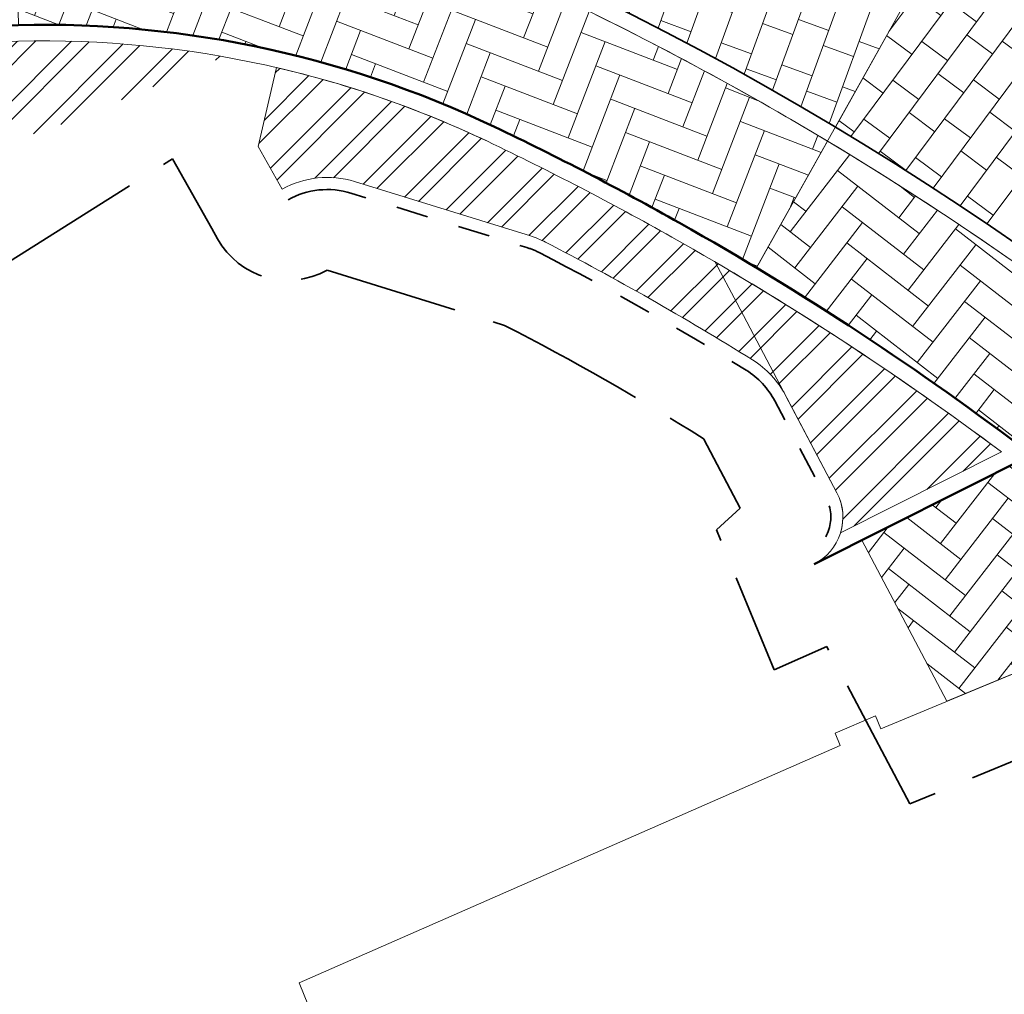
# Model space of a CAD drawing. Header units: metres. Extents: x 196674 to 197628, y 355499 to 356232.
# Tile 172 of 209: x 196731 to 196743, y 356101 to 356113. Entities that reach past the tile are written whole.
import ezdxf

# ---------------------------------------------------------------- set-up
doc = ezdxf.new("R2010")
doc.units = ezdxf.units.M
doc.linetypes.add('VH-TROTTOIRBAND-SO', pattern=[15, 5, -2, 2, -2, 2, -2])
doc.linetypes.add('ZZ-SYSTEEMGRENS-SO', pattern=[5, 4, -1])
for name, color, linetype, lineweight, true_color in [('N-WE-GR-BEPLANTING_BEPLANTINGSPLAN_KRAGTEN-V', 7, 'Continuous', 5, 0xa3c04c), ('N-WE-GR-HAAG_HAAGSOORT-V', 7, 'Continuous', 18, 0x67a552), ('N-WE-VH-GESLOTENVERHARDING_ASFALT_RIJBAAN-V', 7, 'Continuous', 5, 0xd6d6d6), ('N-WE-VH-GOOT-TEGEL_200x200-G', 7, 'Continuous', 35, 0x00a5a5), ('N-WE-VH-KANTOPSLUITING_GELEIDEBAND_50 200-G', 1, 'Continuous', 35, 0xff0000), ('N-WE-VH-KANTOPSLUITING_OPSLUITBAND_200X250-G', 7, 'Continuous', 50, 0x0029a5), ('N-WE-VH-KANTOPSLUITING_TROTTOIRBAND_130X150-G', 7, 'VH-TROTTOIRBAND-SO', 35, 0xa5007c), ('N-WE-VH-KANTOPSLUITING_TROTTOIRBAND_180X200-G', 6, 'Continuous', 35, 0xff00ff), ('N-WE-VH-OPENVERHARDING_STRAATBAKSTEEN_ROOD_ELLEBOOG_LINGE-A', 7, 'Continuous', 5, 0xdaaea0), ('N-WE-VH-OPENVERHARDING_TEGEL_200x300_FIETSPAD_ROOD-A', 7, 'Continuous', 5, 0xe04d68), ('N-WE-VW-MARKERING_DWARS_OVERSTEEK_VOETGANGERS-G', 7, 'Continuous', 0, 0xffffff), ('X-XX-AL-GRENS_SYSTEEMGRENS-G', 7, 'ZZ-SYSTEEMGRENS-SO', 35, 0xd60036)]:
    doc.layers.add(name, color=color, linetype=linetype, lineweight=lineweight, true_color=true_color)
for name, color, linetype, lineweight in [('N-WE-IE-TERREINAFSCHEIDING_KUNSTMATIG_HEKWERK_LAAG_PUBLIEKSAFRASTERING-G', 210, 'IE-TERREINAFSCHEIDING-KUNSTMATIG-PUBLIEKSAFRASTERING', 35), ('N-WE-VH-KANTOPSLUITING_ACHTERKANTBAND-G', 50, 'Continuous', 18), ('N-WE-VH-MATERIAALGRENS-G', 7, 'Continuous', 13)]:
    doc.layers.add(name, color=color, linetype=linetype, lineweight=lineweight)
doc.layers.add('N-WE-VH-HULPLIJN-G', color=40, linetype='Continuous', lineweight=5, plot=False)
doc.linetypes.add('IE-TERREINAFSCHEIDING-KUNSTMATIG-PUBLIEKSAFRASTERING', pattern='A,1.5875,-0.635,[133,hekwerk_publieksafrastering.shx,S=0.635,R=0,X=-0.635,Y=0],-0.635,6.35', length=9.2075)
pattern_1 = [(45, (0, 0), (-0.3367596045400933, 0.3367596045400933), []), (45, (0.2245065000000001, 0), (-0.3367596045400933, 0.3367596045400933), [])]

msp = doc.modelspace()

# ---------------------------------------------------------------- hatches: boundary and pattern name
at = {"layer": 'N-WE-GR-BEPLANTING_BEPLANTINGSPLAN_KRAGTEN-V'}
h = msp.add_hatch(color=256, dxfattribs=at)
h.dxf.hatch_style = 1
edge = h.paths.add_edge_path()
edge.add_arc((196723.3965497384, 356078.6762574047), 41.80580576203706, 77.73340540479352, 78.82429525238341)
edge.add_line((196731.4992831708, 356119.689317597), (196731.097049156, 356117.3014964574))
edge.add_arc((196731.2338909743, 356099.7020284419), 17.60000000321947, 64.51306870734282, 90.44548509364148, ccw=False)
edge.add_arc((196720.4762606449, 356077.1349420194), 42.60000000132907, 21.672323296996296, 64.5130687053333, ccw=False)
edge.add_line((196760.0649121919, 356092.8670324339), (196760.1083912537, 356092.7576205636))
edge.add_line((196760.1083912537, 356092.7576205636), (196762.7583700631, 356093.8106924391))
edge.add_line((196762.7583700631, 356093.8106924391), (196762.758367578, 356093.8106986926))
edge.add_arc((196749.1969409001, 356087.8834904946), 14.80013819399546, 23.60839542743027, 29.32391716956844)
edge.add_line((196762.1006620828, 356095.1318054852), (196759.8416625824, 356099.1533578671))
edge.add_arc((196723.3977156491, 356078.6819453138), 41.80000000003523, 29.32393503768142, 77.73331060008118)
at = {"layer": 'N-WE-GR-HAAG_HAAGSOORT-V'}
h = msp.add_hatch(dxfattribs=at)
h.set_pattern_fill('ANSI32', color=256, scale=0.05)
h.set_pattern_definition(pattern_1)
edge = h.paths.add_edge_path()
edge.add_line((196711.89, 356099.587), (196712.37, 356099.941))
edge.add_line((196712.37, 356099.941), (196719.065, 356102.474))
edge.add_line((196719.065, 356102.474), (196718.403, 356104.584))
edge.add_line((196718.403, 356104.584), (196725.845, 356107.608))
edge.add_line((196725.845, 356107.608), (196725.181, 356109.349))
edge.add_line((196725.181, 356109.349), (196731.603, 356111.516))
edge.add_line((196731.603, 356111.516), (196733.4733774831, 356112.304595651))
edge.add_arc((196731.2338909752, 356099.7020284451), 12.799999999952, 79.9236764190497, 92.24070888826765)
edge.add_arc((196731.2338909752, 356099.7020284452), 12.79999999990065, 92.24070888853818, 110.2589846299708)
edge.add_line((196726.801709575, 356111.7101826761), (196726.7393820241, 356111.879047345))
edge.add_arc((196731.233890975, 356099.7020284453), 12.97999999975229, 110.2589846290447, 139.133363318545)
edge.add_arc((196696.7938970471, 356129.499802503), 32.56141544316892, 296.160404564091, 319.1333633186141, ccw=False)
edge.add_arc((196696.7938970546, 356129.4998024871), 32.56141542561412, 291.40633391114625, 296.1604045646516, ccw=False)
edge.add_line((196708.6781529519, 356099.1846208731), (196708.8583567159, 356099.1946054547))
edge.add_line((196708.8583567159, 356099.1946054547), (196709.9897234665, 356098.8868739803))
edge.add_line((196709.9897234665, 356098.8868739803), (196710.8138123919, 356098.280671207))
edge.add_line((196710.8138123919, 356098.280671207), (196711.8892506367, 356097.3076394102))
edge.add_line((196711.8892506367, 356097.3076394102), (196712.0338836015, 356096.6955946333))
edge.add_line((196712.0338836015, 356096.6955946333), (196713.5704951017, 356098.3292735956))
edge.add_line((196713.5704951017, 356098.3292735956), (196713.202727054, 356098.3680391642))
edge.add_line((196713.202727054, 356098.3680391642), (196711.89, 356099.587))
h = msp.add_hatch(dxfattribs=at)
h.set_pattern_fill('ANSI32', color=256, scale=0.05)
h.set_pattern_definition(pattern_1)
edge = h.paths.add_edge_path()
edge.add_line((196734.1266620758, 356112.1708646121), (196733.8996954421, 356111.1925605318))
edge.add_line((196733.8996954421, 356111.1925605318), (196734.1968825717, 356110.6637762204))
edge.add_arc((196734.754476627, 356109.6579984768), 1.149999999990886, 72.81408469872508, 119.00358838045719, ccw=False)
edge.add_line((196735.094270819, 356110.7566521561), (196737.2744396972, 356110.0823644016))
edge.add_arc((196736.9346455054, 356108.9837107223), 1.149999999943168, 62.67158253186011, 72.81408470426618, ccw=False)
edge.add_arc((196720.4762606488, 356077.1349420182), 37.00000000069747, 58.09700193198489, 62.671582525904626, ccw=False)
edge.add_arc((196739.4223675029, 356107.5695856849), 1.150000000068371, 27.801507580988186, 58.09700193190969, ccw=False)
edge.add_line((196740.4396215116, 356108.1059570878), (196741.0766209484, 356106.8978572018))
edge.add_arc((196740.5016512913, 356106.5946907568), 0.6499999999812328, -17.17041415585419, 27.80150757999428, ccw=False)
edge.add_line((196741.1226813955, 356106.4028011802), (196743.1178072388, 356107.4037439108))
edge.add_arc((196720.4762606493, 356077.1349420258), 37.79999999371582, 53.20292539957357, 60.60722805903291)
edge.add_arc((196720.4762606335, 356077.1349419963), 37.80000002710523, 60.60722806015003, 64.51306870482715)
edge.add_arc((196731.2338909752, 356099.7020284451), 12.80000000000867, 64.51306870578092, 76.93844407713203)
at = {"layer": 'N-WE-VH-GESLOTENVERHARDING_ASFALT_RIJBAAN-V'}
h = msp.add_hatch(color=256, dxfattribs=at)
h.dxf.hatch_style = 1
edge = h.paths.add_edge_path()
edge.add_line((196734.2151566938, 356123.7102418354), (196733.3384328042, 356119.6944085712))
edge.add_arc((196723.397715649, 356078.6819453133), 42.200000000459, 43.718836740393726, 76.37524588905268, ccw=False)
edge.add_arc((196723.3977156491, 356078.6819453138), 42.20000000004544, 29.323935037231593, 43.718836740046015, ccw=False)
edge.add_line((196760.1904084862, 356099.3492565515), (196762.4494079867, 356095.3277041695))
edge.add_arc((196749.197063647, 356087.8835541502), 15.20000000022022, 21.672297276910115, 29.32393503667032, ccw=False)
edge.add_line((196763.3225944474, 356093.4968757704), (196768.8057407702, 356095.6758143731))
edge.add_line((196768.8057407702, 356095.6758143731), (196766.0444789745, 356102.6243362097))
edge.add_arc((196723.4820244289, 356085.7105115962), 45.80000000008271, 21.67229762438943, 40.68763914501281)
edge.add_arc((196723.4820244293, 356085.7105115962), 45.79999999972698, 40.68763914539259, 53.14324338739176)
edge.add_arc((196723.4820244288, 356085.7105115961), 45.80000000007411, 53.14324338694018, 74.4186229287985)
edge.add_line((196735.7842135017, 356129.8273580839), (196734.8748011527, 356126.2674522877))
edge.add_arc((196722.4872714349, 356082.7980480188), 45.20000000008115, 39.043735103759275, 74.09397250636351, ccw=False)
edge.add_arc((196757.0488800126, 356110.8291952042), 0.6999999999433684, -138.15525459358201, 39.04373521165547, ccw=False)
edge.add_arc((196723.8983718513, 356081.1426021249), 43.80000000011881, 41.84474550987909, 76.37636514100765)
at = {"layer": 'N-WE-VH-OPENVERHARDING_STRAATBAKSTEEN_ROOD_ELLEBOOG_LINGE-A', "true_color": 0xb05e45}
h = msp.add_hatch(dxfattribs=at)
h.set_pattern_fill('AVH-ROO_BSS_LINGEFRMT_ELLEBOOG', color=25, scale=4, angle=68.93974736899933, pattern_type=2)
h.set_pattern_definition([(68.93974736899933, (0, 0), (-0.183633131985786, 0.4136168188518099), [1.28, -0.64]), (338.9397473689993, (-0.8958749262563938, 0.3449755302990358), (-0.183633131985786, 0.4136168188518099), [1.28, -0.64])])
edge = h.paths.add_edge_path()
edge.add_arc((196731.2338909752, 356099.7020284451), 14.7999999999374, 64.51306870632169, 91.11405089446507)
edge.add_arc((196731.2338909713, 356099.7020284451), 14.79999999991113, 91.11405087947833, 91.3584543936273)
edge.add_line((196730.883023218, 356114.4978688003), (196730.9256963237, 356112.6983747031))
edge.add_arc((196731.2338909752, 356099.7020284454), 12.99999999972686, 64.51306870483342, 91.35845440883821, ccw=False)
edge.add_arc((196720.4762606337, 356077.1349419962), 38.00000002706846, 60.60722806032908, 64.5130687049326, ccw=False)
edge.add_arc((196720.4762604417, 356077.1349416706), 38.00000040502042, 58.943309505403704, 60.60722804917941, ccw=False)
edge.add_line((196740.079926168, 356109.6879188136), (196740.9600089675, 356111.2590691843))
edge.add_arc((196720.4762606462, 356077.1349420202), 39.80000000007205, 59.02479770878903, 64.51306870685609)
h = msp.add_hatch(dxfattribs=at)
h.set_pattern_fill('AVH-ROO_BSS_LINGEFRMT_ELLEBOOG', color=25, scale=4, angle=52.29087780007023, pattern_type=2)
h.set_pattern_definition([(52.29087780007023, (0, 0), (-0.05743140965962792, 0.4488893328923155), [1.28, -0.64]), (322.2908778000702, (-0.759481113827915, 0.5871868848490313), (-0.0574314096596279, 0.4488893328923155), [1.28, -0.64])])
edge = h.paths.add_edge_path()
edge.add_line((196740.9600089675, 356111.2590691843), (196740.0773124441, 356109.6832527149))
edge.add_arc((196720.5223350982, 356077.1630726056), 37.94679503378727, 52.747847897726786, 58.98073946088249, ccw=False)
edge.add_line((196743.4924365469, 356107.3679346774), (196741.3859820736, 356106.3111390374))
edge.add_line((196741.3859820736, 356106.3111390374), (196742.4403693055, 356104.3114432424))
edge.add_line((196742.4403693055, 356104.3114432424), (196744.508, 356105.168))
edge.add_line((196744.508, 356105.168), (196745.126, 356105.342))
edge.add_line((196745.126, 356105.342), (196745.796, 356105.332))
edge.add_line((196745.796, 356105.332), (196746.434, 356105.127))
edge.add_line((196746.434, 356105.127), (196746.964, 356104.764))
edge.add_line((196746.964, 356104.764), (196747.371, 356104.267))
edge.add_line((196747.371, 356104.267), (196748.4767236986, 356105.419461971))
edge.add_arc((196720.4762606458, 356077.1349420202), 39.80000000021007, 45.28915569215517, 59.02479770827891)
at = {"layer": 'N-WE-VH-OPENVERHARDING_TEGEL_200x300_FIETSPAD_ROOD-A'}
h = msp.add_hatch(dxfattribs=at)
h.set_pattern_fill('AVH-TEGEL_200X300_HALFST', color=256, scale=2, angle=69.98107660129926, pattern_type=2)
h.set_pattern_definition([(69.98107660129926, (0, 0), (-0.3758318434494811, 0.1369321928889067), []), (159.9810766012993, (0, 0), (-0.20539828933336, -0.5637477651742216), [0.4, -0.4]), (159.9810766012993, (0.1369321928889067, 0.3758318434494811), (-0.20539828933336, -0.5637477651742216), [-0.4, 0.4])])
edge = h.paths.add_edge_path()
edge.add_arc((196731.233890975, 356099.7020284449), 17.40000000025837, 64.51306870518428, 91.35845440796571)
edge.add_line((196730.8213842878, 356117.0971380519), (196730.8782817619, 356114.6978125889))
edge.add_arc((196731.2338909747, 356099.7020284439), 15.00000000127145, 64.51306870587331, 91.35845440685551, ccw=False)
edge.add_arc((196720.476260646, 356077.1349420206), 39.99999999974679, 59.03339903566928, 64.5130687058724, ccw=False)
edge.add_line((196741.057793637, 356111.433637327), (196742.231177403, 356113.5283974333))
edge.add_arc((196720.4762606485, 356077.1349420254), 42.39999999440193, 59.13028306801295, 64.51306870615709)
h = msp.add_hatch(dxfattribs=at)
h.set_pattern_fill('AVH-TEGEL_200X300_HALFST', color=256, scale=2, angle=53.33694503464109, pattern_type=2)
h.set_pattern_definition([(53.33694503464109, (0, 0), (-0.3208643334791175, 0.2388432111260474), []), (143.3369450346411, (0, 0), (-0.3582648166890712, -0.4812965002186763), [0.4, -0.4]), (143.3369450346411, (0.2388432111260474, 0.3208643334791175), (-0.3582648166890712, -0.4812965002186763), [-0.4, 0.4])])
edge = h.paths.add_edge_path()
edge.add_line((196742.231177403, 356113.5283974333), (196741.057793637, 356111.433637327))
edge.add_arc((196720.476260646, 356077.1349420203), 40.00000000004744, 45.29363876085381, 59.03339903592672, ccw=False)
edge.add_line((196748.6152052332, 356105.5637970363), (196750.2774068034, 356107.2953745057))
edge.add_arc((196720.4762606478, 356077.1349420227), 42.39999999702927, 45.34330890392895, 59.13028306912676)

# ---------------------------------------------------------------- linework, layer by layer
at = {"layer": 'N-WE-IE-TERREINAFSCHEIDING_KUNSTMATIG_HEKWERK_LAAG_PUBLIEKSAFRASTERING-G', "ltscale": 0.2, "flags": 128}
msp.add_lwpolyline([(196760.3132514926, 356093.0542435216, 0.1886395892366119), (196738.9363542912, 356115.860062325, 0.11074077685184), (196731.2994999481, 356117.6019082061)], format="xyb", dxfattribs=at)
at = {"layer": 'N-WE-VH-GOOT-TEGEL_200x200-G', "ltscale": 0.1, "flags": 128}
msp.add_lwpolyline([(196733.911029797, 356126.5306187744, -0.1598011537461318), (196757.5925457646, 356111.2701345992, -0.9758505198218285), (196756.527411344, 356110.3622150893, 0.1576642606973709), (196733.2412667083, 356123.9345443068, 0.00660525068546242), (196732.1075479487, 356124.1664260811, 0.002848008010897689), (196731.6168984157, 356124.2571512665, 0.01828703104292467), (196728.4456764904, 356124.7059126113), (196726.4706292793, 356124.9120755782, 0.02562795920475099), (196726.6586898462, 356127.8051505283, -0.02920537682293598), (196731.8746367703, 356127.0124955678, -0.002819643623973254), (196732.3727037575, 356126.9038098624, -0.008755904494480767)], format="xyb", close=True, dxfattribs=at)
at = {"layer": 'N-WE-VH-GOOT-TEGEL_200x200-G', "ltscale": 0.2, "flags": 128}
msp.add_lwpolyline([(196725.7170592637, 356117.234662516, -0.2688880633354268), (196725.2587803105, 356119.3932215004, 0.00453733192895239), (196725.4140313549, 356119.8828110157, -0.3361303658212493), (196726.5902590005, 356120.7301274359, -0.0001599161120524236), (196726.5910263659, 356120.7301085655, -0.0003903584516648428), (196726.6147523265, 356120.7294989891, -0.01949587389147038), (196727.7971137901, 356120.6519976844, -0.02145946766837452), (196731.3785676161, 356120.1204057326, -0.005957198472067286), (196732.3636253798, 356119.9184881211, -0.1495155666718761), (196753.8973423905, 356107.8472117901, -0.06289233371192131), (196760.1904084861, 356099.3492565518), (196762.4494079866, 356095.3277041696, -0.03339897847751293), (196763.3225944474, 356093.4968757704), (196806.1984602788, 355985.602904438), (196822.2843167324, 355945.1240266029), (196826.309662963, 355934.9945380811), (196834.2309629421, 355915.0611677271), (196841.5430613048, 355896.6608085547), (196880.9310656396, 355797.5437848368, -0.02492249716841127)], format="xyb", dxfattribs=at)
at = {"layer": 'N-WE-VH-HULPLIJN-G', "flags": 128}
for points in [[(196734.2151566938, 356123.7102418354), (196733.3384328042, 356119.6944085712, -0.1434627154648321), (196753.8973423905, 356107.8472117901, -0.06289233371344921), (196760.1904084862, 356099.3492565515), (196762.4494079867, 356095.3277041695, -0.03339897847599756), (196763.3225944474, 356093.4968757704), (196768.8057407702, 356095.6758143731), (196766.0444789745, 356102.6243362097, 0.08316099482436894), (196758.2110194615, 356115.5691268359, 0.05440139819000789), (196750.953620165, 356122.3568132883, 0.09309894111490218), (196735.7842135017, 356129.8273580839), (196734.8748011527, 356126.2674522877, -0.1541391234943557), (196757.5925457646, 356111.2701345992, -0.9758505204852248), (196756.527411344, 356110.3622150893), (196756.527411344, 356110.3622150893, 0.1518232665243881)], [(196733.8099345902, 356126.1436048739, 0.007426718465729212), (196732.5174910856, 356126.4607860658, -0.01420282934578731), (196732.3641041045, 356124.5242961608, -0.005559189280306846), (196733.326589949, 356124.3253382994, -0.1576642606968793), (196756.8253934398, 356110.6290608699, 0.9758505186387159), (196757.28187962, 356111.0181692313, 0.1598011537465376)], [(196732.2786404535, 356119.5276204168, 0.004759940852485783), (196731.4992831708, 356119.689317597), (196731.097049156, 356117.3014964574, -0.1136369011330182), (196738.8072627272, 356115.5892572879, -0.1891361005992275), (196760.0649121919, 356092.8670324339), (196760.1083912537, 356092.7576205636), (196762.7583700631, 356093.8106924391), (196762.758367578, 356093.8106986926, 0.02494383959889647), (196762.1006620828, 356095.1318054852), (196759.8416625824, 356099.1533578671, 0.2144242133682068)], [(196738.7212016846, 356115.4087205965, 0.1176737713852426), (196730.8213842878, 356117.0971380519), (196730.8782817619, 356114.6978125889, -0.1176737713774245), (196737.688469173, 356113.2422802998, -0.02391412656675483), (196741.057793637, 356111.433637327), (196742.231177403, 356113.5283974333, 0.02349115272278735)], [(196737.60240813, 356113.0617436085, 0.1165927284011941), (196730.9461400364, 356114.499230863, 0.001066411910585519), (196730.883023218, 356114.4978688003), (196730.9256963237, 356112.6983747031, -0.1176737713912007), (196736.8278587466, 356111.4369133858, -0.01704409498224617), (196739.126426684, 356110.2434198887, -0.007260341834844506), (196740.079926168, 356109.6879188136), (196740.9600089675, 356111.2590691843, 0.02395167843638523)], [(196742.231177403, 356113.5283974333), (196741.057793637, 356111.433637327, -0.0600229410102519), (196748.6152052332, 356105.5637970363), (196750.2774068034, 356107.2953745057, 0.0602296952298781)], [(196734.1266620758, 356112.1708646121), (196733.8996954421, 356111.1925605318), (196734.1968825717, 356110.6637762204, -0.2043135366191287), (196735.094270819, 356110.7566521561), (196737.2744396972, 356110.0823644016, -0.0442839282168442), (196737.4625992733, 356110.0053588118, -0.01996302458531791), (196740.030122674, 356108.5458713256, -0.1329644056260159), (196740.4396215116, 356108.1059570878), (196741.0766209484, 356106.8978572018, -0.1987850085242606), (196741.1226813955, 356106.4028011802), (196743.1178072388, 356107.4037439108, 0.03231861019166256), (196739.0282679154, 356110.069164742, 0.01704409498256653), (196736.7417977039, 356111.2563766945, 0.05426911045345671)], [(196740.9600089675, 356111.2590691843), (196740.0773124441, 356109.6832527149, -0.02720282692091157), (196743.4924365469, 356107.3679346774), (196741.3859820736, 356106.3111390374), (196742.4403693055, 356104.3114432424), (196744.508, 356105.168), (196745.126, 356105.342), (196745.796, 356105.332), (196746.434, 356105.127), (196746.964, 356104.764), (196747.371, 356104.267), (196748.4767236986, 356105.419461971, 0.06000490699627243)], [(196739.5678312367, 356109.7593490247), (196739.8355381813, 356109.2516300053), (196741.0766209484, 356106.8978572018, -0.1987850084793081), (196741.1226813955, 356106.4028011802), (196743.1178072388, 356107.4037439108, 0.02819980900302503)]]:
    msp.add_lwpolyline(points, format="xyb", close=True, dxfattribs=at)
for points in [[(196740.0773124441, 356109.6832527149), (196742.2743537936, 356113.6054772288)], [(196734.931, 356099.525), (196734.4090816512, 356100.819399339), (196741.1193268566, 356103.7641753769), (196741.0561390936, 356103.9167034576), (196741.5551280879, 356104.1298969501), (196741.6206062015, 356103.9718402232), (196744.508, 356105.168), (196745.126, 356105.342), (196745.796, 356105.332), (196746.434, 356105.127), (196746.964, 356104.764), (196747.371, 356104.267), (196747.631, 356103.65), (196747.699, 356102.983), (196747.579, 356102.352), (196747.801, 356102.303), (196748.205, 356102.064), (196748.4098120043, 356101.8019371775), (196750.8363142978, 356096.1698815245)], [(196742.4403693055, 356104.3114432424), (196744.508, 356105.168), (196745.126, 356105.342), (196745.796, 356105.332), (196746.434, 356105.127), (196746.964, 356104.764), (196747.371, 356104.267), (196747.631, 356103.65), (196747.699, 356102.983), (196747.579, 356102.352)]]:
    msp.add_lwpolyline(points, dxfattribs=at)
at = {"layer": 'N-WE-VH-KANTOPSLUITING_ACHTERKANTBAND-G', "flags": 128}
for points in [[(196733.8099345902, 356126.1436048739, -0.1598011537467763), (196757.2818796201, 356111.0181692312, -0.975850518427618), (196756.8253934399, 356110.6290608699, 0.1576642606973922), (196733.326589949, 356124.3253382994, 0.1576642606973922)], [(196760.3221330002, 356092.8425592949), (196760.1083913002, 356092.7576204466), (196760.0649121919, 356092.8670324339, 0.1891361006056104), (196738.8072627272, 356115.5892572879, 0.1630232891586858), (196727.7101323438, 356116.9456685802, -0.5753939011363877), (196725.6389562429, 356119.2688580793, 0.004537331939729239), (196725.7964016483, 356119.7653675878, -0.3363083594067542), (196726.581064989, 356120.3302326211)], [(196726.581064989, 356120.3302326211, -0.01988638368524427), (196727.7554132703, 356120.2541772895, -0.02145946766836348), (196731.3029197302, 356119.7276241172, -0.005956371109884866), (196732.2786404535, 356119.5276204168, -0.2144242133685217), (196759.8416625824, 356099.153357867), (196762.100662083, 356095.1318054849, -0.03339897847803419), (196762.9508699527, 356093.3491567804)], [(196801.6951311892, 355980.5256850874), (196757.4628411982, 356091.8329983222, 0.1891361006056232), (196737.6024081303, 356113.0617436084, 0.1165927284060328), (196730.9461400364, 356114.499230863)], [(196741.1226813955, 356106.4028011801), (196743.1178072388, 356107.4037439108, 0.03231861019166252), (196739.0282679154, 356110.069164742, 0.01704409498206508), (196736.741797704, 356111.2563766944, 0.1215784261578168), (196730.7334393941, 356112.4922414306, 0.07878194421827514), (196726.801709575, 356111.7101826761)], [(196734.1968825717, 356110.6637762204, -0.2043135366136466), (196735.094270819, 356110.7566521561), (196737.2744396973, 356110.0823644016, -0.04428392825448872), (196737.4625992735, 356110.0053588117, -0.01996302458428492), (196740.030122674, 356108.5458713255, -0.1329644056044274), (196740.4396215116, 356108.1059570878), (196741.0766209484, 356106.8978572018, -0.4201500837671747), (196740.7931272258, 356106.0137072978, -0.4201500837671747)]]:
    msp.add_lwpolyline(points, format="xyb", dxfattribs=at)
at = {"layer": 'N-WE-VH-KANTOPSLUITING_GELEIDEBAND_50 200-G', "ltscale": 0.2, "flags": 128}
for points in [[(196732.3211329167, 356119.7230542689, -0.214424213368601), (196760.0160355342, 356099.2513072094), (196762.2750350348, 356095.2297548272, -0.03339897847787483), (196763.1367322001, 356093.4230162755), (196775.7786497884, 356061.6259228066)], [(196800.752661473, 355983.4389092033), (196757.6487034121, 356091.9068579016, 0.1891361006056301), (196737.688469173, 356113.2422802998, 0.1165927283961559), (196730.9422515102, 356114.6991930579)]]:
    msp.add_lwpolyline(points, format="xyb", dxfattribs=at)
at = {"layer": 'N-WE-VH-KANTOPSLUITING_OPSLUITBAND_200X250-G', "ltscale": 0.1, "flags": 128}
for points in [[(196760.3959928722, 356092.6566969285), (196759.996388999, 356092.4978987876), (196759.879049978, 356092.7931728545, 0.1891361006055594), (196738.7212016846, 356115.4087205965, 0.1630232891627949), (196727.7501750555, 356116.7497181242, -0.5753939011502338), (196725.4488682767, 356119.3310397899, 0.004537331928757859), (196725.6052165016, 356119.8240893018, -0.3361303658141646), (196726.5854062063, 356120.5301863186)], [(196740.7931272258, 356106.0137072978), (196743.4953407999, 356107.3693917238, 0.03444528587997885), (196739.126426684, 356110.2434198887, 0.01704409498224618), (196736.8278587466, 356111.4369133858, 0.1215784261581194), (196730.7256198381, 356112.6920885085, 0.07878194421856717), (196726.7324567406, 356111.897810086)]]:
    msp.add_lwpolyline(points, format="xyb", dxfattribs=at)
at = {"layer": 'N-WE-VH-KANTOPSLUITING_TROTTOIRBAND_130X150-G', "ltscale": 0.2, "flags": 128}
msp.add_lwpolyline([(196734.2696122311, 356110.5325878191, -0.2043135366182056), (196735.0499498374, 356110.6133495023), (196737.2301187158, 356109.9390617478, -0.04428392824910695), (196737.3937357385, 356109.8721003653, -0.01996302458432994), (196739.9508502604, 356108.4185297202, -0.1329644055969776), (196740.3069362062, 356108.0359956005), (196740.9439356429, 356106.8278957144, -0.4201500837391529), (196740.7258635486, 356106.1477804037)], format="xyb", dxfattribs=at)
at = {"layer": 'N-WE-VH-KANTOPSLUITING_TROTTOIRBAND_180X200-G', "ltscale": 0.2, "flags": 128}
msp.add_lwpolyline([(196733.8604821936, 356126.3371118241, -0.1598011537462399), (196757.4372126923, 356111.1441519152, -0.9758505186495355), (196756.6764023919, 356110.4956379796, 0.1576642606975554), (196733.2839283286, 356124.1299413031, 0.1576642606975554)], format="xyb", dxfattribs=at)
at = {"layer": 'N-WE-VH-MATERIAALGRENS-G', "flags": 128}
msp.add_lwpolyline([(196742.4403693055, 356104.3114432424), (196741.3858555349, 356106.3113790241)], dxfattribs=at)
at = {"layer": 'N-WE-VW-MARKERING_DWARS_OVERSTEEK_VOETGANGERS-G', "flags": 128}
msp.add_lwpolyline([(196734.1968825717, 356110.6637762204), (196733.8996954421, 356111.1925605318)], dxfattribs=at)
at = {"layer": 'X-XX-AL-GRENS_SYSTEEMGRENS-G', "ltscale": 0.5, "flags": 128}
msp.add_lwpolyline([(197173.0845801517, 355664.4267221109), (197172.678291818, 355658.1040395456), (197176.2062336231, 355657.9276386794), (197179.6585214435, 355660.8258546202), (197196.8460500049, 355641.1849859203), (197196.618113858, 355640.9851655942), (197203.3658004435, 355633.2880423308), (197204.598351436, 355636.2035375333), (197206.181120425, 355637.5931654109), (197210.3450714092, 355632.9793581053), (197211.1344663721, 355633.8542043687), (197215.577003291, 355630.1111014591), (197222.812057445, 355638.6980935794), (197225.7729980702, 355636.1981525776), (197252.4997837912, 355613.6295939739), (197256.3974516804, 355618.2471244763), (197230.4350738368, 355640.1698336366), (197234.5465854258, 355645.0395252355), (197230.9951246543, 355648.102425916), (197227.7363916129, 355651.014992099), (197227.7150354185, 355650.9915016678), (197227.3858924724, 355651.2966605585), (197230.5297411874, 355654.3837220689), (197222.7747070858, 355662.5864016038), (197213.3031688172, 355673.0409596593), (197208.7438719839, 355679.5515306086), (197204.6678372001, 355688.2834966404), (197202.9207222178, 355693.3147658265), (197202.5296188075, 355695.8358091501), (197209.2561496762, 355696.7388380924), (197208.765603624, 355699.4053961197), (197208.8375775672, 355699.4157603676), (197208.4960738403, 355702.0476424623), (197209.7550059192, 355702.1614664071), (197209.6289773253, 355703.3557373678), (197209.431316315, 355705.9322142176), (197209.3853665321, 355708.5054020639), (197209.4909423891, 355711.0763696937), (197209.825975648, 355714.406320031), (197209.1003553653, 355714.700446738), (197209.2732684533, 355715.2254737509), (197208.7827839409, 355715.4092287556), (197209.8333840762, 355718.2914021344), (197204.6571410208, 355720.1605124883), (197206.9259623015, 355726.3911903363), (197207.3755778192, 355727.6258113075), (197205.6951706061, 355728.2354618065), (197201.970541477, 355729.6509828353, -0.03199396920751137), (197199.2658455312, 355725.4928494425), (197194.4988616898, 355729.2364659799), (197191.8020115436, 355731.3330088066), (197190.6829954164, 355730.2418318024), (197188.9323846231, 355731.7580333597, 0.01582069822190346), (197191.308975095, 355733.798286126), (197190.5246250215, 355734.700084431), (197189.8547559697, 355735.4391273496), (197188.5065648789, 355737.3969406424), (197188.3768484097, 355737.5504837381), (197186.2264232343, 355740.6599554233), (197185.4143065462, 355740.8273772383), (197177.0047230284, 355735.000759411), (197161.0308464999, 355735.7499021), (197143.9921317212, 355736.546230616), (197117.3114725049, 355737.8750504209), (197104.5701917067, 355738.4152468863), (197089.3270001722, 355739.2400485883), (197089.4979420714, 355743.4763910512), (197087.6423294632, 355744.6045541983), (197087.2320594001, 355744.8539874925), (197086.4302028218, 355745.4612094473), (197085.6301577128, 355746.0670596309), (197084.2515270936, 355747.3631431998), (197083.0033431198, 355748.790046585), (197081.9521148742, 355750.2640411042), (197081.052108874, 355751.8364435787), (197080.680597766, 355752.6629727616), (197080.3089695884, 355753.4897623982), (197079.7287775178, 355755.2084983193), (197079.3027229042, 355757.0287405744), (197079.0552433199, 355758.8767777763), (197078.9881413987, 355760.748092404), (197079.0484954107, 355761.6954089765), (197079.4901165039, 355761.5482019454), (197081.8987959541, 355767.3947458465), (197083.4122910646, 355769.9863346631), (197084.9290730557, 355772.1438856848), (197085.2777218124, 355772.6391357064), (197085.9504292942, 355773.4546849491), (197087.2615113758, 355775.0451778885), (197089.4568843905, 355777.2328139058), (197092.7058230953, 355779.8115121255), (197090.7255592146, 355782.8612331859), (197090.5279328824, 355783.1655891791), (197094.0593130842, 355784.7965387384), (197089.240221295, 355793.944965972), (197079.8514273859, 355789.6587774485), (197073.1066642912, 355808.1301448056), (197062.6964714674, 355839.0387078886), (197050.201550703, 355834.8591941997), (197054.256388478, 355823.4068109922), (197060.9054150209, 355805.9824325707), (197064.0917084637, 355798.9340248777), (197065.6061934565, 355785.3714584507), (197066.4118943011, 355778.1591798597), (197064.2976158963, 355775.7696807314), (197061.8930028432, 355773.065075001), (197059.8798242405, 355770.937906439), (197059.567781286, 355770.7063368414), (197054.395078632, 355766.8676324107), (197050.1449273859, 355764.4954855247), (197046.646028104, 355763.2036366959), (197046.6485450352, 355763.1967402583), (197042.8018864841, 355761.7681380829), (197042.6247659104, 355761.7025895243), (197032.2172606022, 355760.2665015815), (197022.1724443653, 355758.1057256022), (197022.1490316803, 355758.1349914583), (197018.4791559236, 355757.3507739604), (197017.1834583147, 355757.8590001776), (197013.9320116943, 355762.4906063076), (197012.2359937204, 355764.9334332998), (197011.548662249, 355765.9454268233), (197009.5874376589, 355768.7952768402), (197008.1879451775, 355770.6627745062), (197008.1739746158, 355770.651876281), (197004.3621297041, 355775.7021426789), (197000.7500667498, 355780.6711859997), (196997.3281167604, 355785.4310589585), (196992.0624097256, 355792.5561596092), (196987.5636689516, 355799.6503659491), (196980.2918957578, 355812.3582609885), (196971.7451011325, 355828.1610038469), (196956.4456734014, 355821.2458726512), (196960.0166344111, 355812.4100996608), (196962.4976294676, 355807.0886023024, -0.6085831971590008), (196961.4131292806, 355806.2394416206), (196970.6320923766, 355792.5786144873), (196976.225457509, 355784.303374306), (196982.879968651, 355776.9163582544), (196982.5041383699, 355776.476222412), (196987.7472751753, 355765.3430715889), (196990.3620391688, 355759.9089379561), (196989.6128942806, 355758.3801676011), (196986.801356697, 355757.089894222), (196981.5916446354, 355758.3619052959), (196976.4931413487, 355759.6093032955), (196973.9250311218, 355760.2238822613), (196971.9270970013, 355760.7020113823), (196970.093883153, 355761.1263081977), (196965.2690985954, 355762.243003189), (196955.7026120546, 355764.457163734), (196954.8259486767, 355764.7114400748), (196955.7288446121, 355765.5914382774), (196946.4199106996, 355767.8862061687), (196945.5109518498, 355767.0898728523), (196943.3561815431, 355767.6616250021), (196942.0243707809, 355768.0150110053), (196940.699224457, 355768.3753913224), (196937.911680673, 355769.161377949), (196937.9158913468, 355769.1720679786), (196934.1448626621, 355770.5833311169), (196931.0328001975, 355771.949971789), (196928.1497259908, 355773.3159879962), (196926.2238803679, 355774.3657393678), (196926.7008714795, 355775.2077771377), (196923.9720996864, 355776.8118532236), (196922.1171638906, 355777.9575551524), (196917.5440237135, 355780.8012867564), (196917.0166342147, 355779.9474843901), (196915.4224701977, 355780.9309636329), (196913.0167641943, 355782.4772167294), (196912.757872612, 355782.6539056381), (196911.190523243, 355783.7714957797), (196908.5042566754, 355786.2619442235), (196907.2206986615, 355787.4460719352), (196905.8442773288, 355789.1071714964), (196903.2522146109, 355793.7425243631), (196899.3236920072, 355801.1348770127), (196896.7844047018, 355806.8801932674), (196892.3931631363, 355816.7971943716), (196889.396342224, 355823.7408055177), (196885.4294056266, 355833.1531130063), (196886.3148759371, 355833.6745129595), (196885.0357126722, 355834.4994199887), (196884.9096875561, 355834.6903417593), (196883.5318420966, 355838.2464489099), (196881.8574062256, 355842.456115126), (196879.7964254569, 355847.3435551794), (196879.5508475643, 355847.9274201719), (196877.9207976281, 355851.9810838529), (196875.2708346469, 355858.5729917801), (196872.6243587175, 355865.1536886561), (196870.4789281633, 355870.5362599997), (196868.3870366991, 355875.7889875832), (196865.3800609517, 355883.3409266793), (196863.5295936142, 355887.9873007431), (196863.4110328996, 355888.2849971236), (196862.7400305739, 355889.9711056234), (196863.0622626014, 355890.0962442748), (196861.3970005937, 355894.1395962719), (196861.4037374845, 355894.142038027), (196859.229652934, 355899.4431236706), (196859.0298403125, 355899.3580359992), (196858.8952095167, 355899.696553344), (196858.3959365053, 355900.9492390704), (196849.546747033, 355923.1807260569), (196850.1922005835, 355924.6939033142), (196860.258528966, 355928.6657372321), (196869.5490503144, 355931.0234685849), (196873.3453938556, 355931.8019435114), (196886.2438454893, 355935.4284136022), (196898.3098795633, 355938.5764862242), (196898.3110943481, 355938.5724965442), (196903.1917021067, 355939.7712405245), (196904.7097162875, 355939.0568809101), (196905.0282216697, 355938.2924679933), (196909.0130922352, 355939.952830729), (196908.2642147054, 355942.2627148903), (196902.9799573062, 355958.738663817), (196902.4497829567, 355960.2008490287), (196901.8115777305, 355961.6192158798), (196900.9680556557, 355963.3204536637), (196898.0063144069, 355968.7541705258), (196894.5625896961, 355975.3226559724), (196892.3896866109, 355979.4813913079), (196888.5416758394, 355987.5664713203), (196887.4815956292, 355987.0834539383), (196885.6442474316, 355986.3271839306), (196885.5076204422, 355986.6344104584), (196873.7642690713, 355982.4273955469), (196860.8311621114, 355977.7025315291), (196860.6501748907, 355978.1868262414), (196859.8859481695, 355980.2917607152), (196853.3128873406, 355977.7107309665), (196853.73029577, 355976.6477246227), (196849.4907683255, 355974.9886047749), (196849.0872389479, 355976.0301083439), (196843.9608105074, 355973.9918913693), (196837.8119168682, 355989.4043746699), (196834.5901124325, 355988.2958011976), (196829.2277835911, 355986.0429299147), (196828.1156368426, 355985.4996470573), (196826.3328622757, 355984.7522034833), (196824.2538081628, 355989.7933135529), (196823.3493071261, 355989.4238303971), (196821.5217528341, 355993.9636112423), (196822.4415567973, 355994.327010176), (196811.4142395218, 356022.6098143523), (196811.1941616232, 356022.5241126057), (196809.0787073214, 356027.7608173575), (196808.1570951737, 356027.399245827), (196802.10045471, 356042.8370581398), (196803.0324375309, 356043.2047289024), (196801.2251267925, 356047.7859519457), (196800.9629805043, 356047.6825342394), (196799.5580754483, 356051.2186581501), (196798.9326303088, 356050.9700967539), (196795.7620501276, 356058.7913388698), (196785.962956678, 356083.7526770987), (196782.5256602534, 356092.3853087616), (196783.4607012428, 356092.7526788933), (196781.019036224, 356098.8045971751), (196780.1137519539, 356098.4428009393), (196778.7301102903, 356101.9178165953), (196774.5320198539, 356112.348299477), (196772.2902714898, 356117.515377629), (196776.44078803, 356119.079716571), (196791.849465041, 356131.7811384), (196790.0748953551, 356134.2200693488), (196802.0204483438, 356142.8516660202), (196802.0676224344, 356142.8083428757), (196807.6543048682, 356146.8198669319), (196821.3261595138, 356152.9520820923), (196824.118863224, 356147.8038902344), (196826.9348279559, 356140.6494155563), (196826.9667213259, 356140.5675271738), (196829.5085456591, 356133.5350799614), (196829.5777539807, 356133.3434260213), (196832.2898444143, 356127.7055041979), (196833.7548698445, 356124.6604513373), (196834.9901440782, 356122.0931766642), (196835.0225480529, 356122.0325953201), (196835.1990731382, 356121.7003128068), (196837.0506620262, 356117.8328811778), (196837.4462851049, 356117.0125892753), (196839.1926216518, 356113.3926815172), (196841.4323661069, 356114.511984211), (196841.8392721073, 356113.6336860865), (196848.0955434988, 356116.517072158), (196847.6769788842, 356117.425259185), (196852.5147321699, 356119.6548795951), (196850.4481800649, 356123.3458274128), (196845.5717484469, 356132.2801574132), (196843.8176550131, 356136.7414412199), (196842.4688873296, 356140.1178663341), (196840.0819394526, 356146.0228419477), (196839.9684512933, 356146.3257976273), (196837.6473192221, 356152.5214195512), (196836.4018865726, 356158.1741344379), (196834.8989662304, 356157.8391461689), (196833.0580044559, 356165.8451506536), (196834.6039987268, 356166.1812686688), (196833.231549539, 356172.4004655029), (196818.5547710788, 356168.2850407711), (196819.0904617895, 356165.4031631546), (196818.6774567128, 356164.7734485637), (196805.8544307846, 356160.1790812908), (196763.847697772, 356130.3813046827), (196763.5509762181, 356130.4127969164), (196762.5818188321, 356130.5249803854), (196761.7183121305, 356129.7086118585, 0.04730650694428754), (196752.2297252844, 356136.4176360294), (196747.6793319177, 356140.070134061), (196742.0814451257, 356144.4630395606), (196738.7537234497, 356147.2546337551), (196734.7560397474, 356150.8499354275), (196729.666907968, 356145.2019173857), (196729.4110213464, 356144.9179294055), (196728.5373751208, 356145.25504501), (196726.9098917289, 356145.8830452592), (196726.6614752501, 356145.2392657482), (196726.5077088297, 356145.3668838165), (196724.5966113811, 356147.0002316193), (196723.2386024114, 356148.3499242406), (196720.9989937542, 356150.8008754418), (196719.8259691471, 356152.0571855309), (196717.8551161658, 356153.8806850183), (196716.3066054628, 356155.1783671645), (196713.4920412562, 356157.0380855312), (196712.711518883, 356157.526736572), (196710.5865978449, 356158.6597682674), (196709.0460740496, 356159.8798850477, -0.1436820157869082), (196707.9944026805, 356162.614189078), (196707.7956403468, 356165.0395700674), (196705.255843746, 356165.9921554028), (196703.9080476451, 356165.8817021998), (196704.296213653, 356161.5859622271), (196704.322643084, 356161.4572245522), (196699.9945406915, 356161.1598107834), (196700.4765585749, 356140.6409319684, -0.8375811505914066), (196697.1042396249, 356117.7401990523), (196690.2804314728, 356092.1839640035, 0.01148923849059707), (196682.1238954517, 356058.6533288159), (196678.2447453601, 356040.9444071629), (196676.8078900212, 356034.3849397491), (196676.7367004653, 356034.0373672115), (196673.76097036, 356020.1679628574), (196685.4972137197, 356017.0123139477), (196688.4141098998, 356023.4875724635), (196684.7023326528, 356025.1594317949), (196684.8709302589, 356032.3200466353), (196686.954459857, 356036.67925281), (196701.2270857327, 356066.3816892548), (196697.4228360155, 356068.2135735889), (196701.9253072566, 356087.990611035), (196702.113404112, 356090.4525884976), (196703.1938799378, 356090.1812386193), (196704.7481254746, 356094.7148607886), (196705.3277865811, 356095.9075069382), (196706.1690198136, 356096.9042763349), (196707.142583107, 356097.5850231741), (196708.3354430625, 356098.0646037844), (196709.2981925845, 356097.8962027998), (196710.1314496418, 356097.4912135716), (196711.0135994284, 356096.7398888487), (196711.613187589, 356094.6944549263), (196715.3306055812, 356098.6467015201), (196723.1713741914, 356104.959617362), (196732.8379125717, 356111.0407349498), (196733.3237033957, 356110.1763676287), (196733.395023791, 356110.047721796, 0.4142124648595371), (196734.754474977, 356109.6579975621), (196736.9542150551, 356108.9736747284, -0.02164444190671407), (196739.4192796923, 356107.5715157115, 0.0006306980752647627), (196739.4214182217, 356107.5701773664, -0.2262979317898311), (196739.4250952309, 356107.5644124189), (196739.8764398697, 356106.708415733), (196739.5816296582, 356106.4366577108), (196740.3007240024, 356104.7008456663), (196740.9509263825, 356104.9922062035), (196741.9809548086, 356103.0387080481), (196744.8395286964, 356104.2229286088, -0.3990416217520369), (196746.5871881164, 356103.5518771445), (196746.6513408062, 356103.3996378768), (196746.689370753, 356103.0266088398), (196746.4151777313, 356101.5848105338), (196747.429397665, 356101.3609511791), (196747.5333455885, 356101.2994572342), (196747.5384435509, 356101.2929342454), (196766.0705486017, 356056.7132555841), (196765.1623874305, 356056.3282861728), (196767.2394890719, 356051.1270879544), (196768.1793575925, 356051.5344794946), (196771.4711978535, 356043.8233024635), (196774.40164759, 356036.7635904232), (196774.0151730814, 356036.5839879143), (196774.7283105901, 356034.7171646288), (196775.4376722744, 356034.2825268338), (196775.853972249, 356033.3023071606), (196775.6600364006, 356032.5504327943), (196776.765634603, 356029.8908119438), (196776.718840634, 356029.8583752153), (196777.0974306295, 356028.7594125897), (196777.9658206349, 356027.7189745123), (196778.0591666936, 356026.3169710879), (196778.4461698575, 356025.4565066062), (196778.8262353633, 356024.4427094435), (196778.82622122, 356024.4427022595), (196778.8266270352, 356024.4416646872), (196779.3783198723, 356022.97006407), (196779.3990069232, 356022.9782259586), (196780.7255773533, 356019.5865020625), (196780.754093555, 356019.5982524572), (196782.2401021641, 356015.8367131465), (196783.4327975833, 356012.7766123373), (196782.5021506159, 356012.4159202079), (196784.7325956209, 356006.6609931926), (196786.038590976, 356007.1671596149), (196787.6956637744, 356002.99373992), (196787.5357676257, 356002.9336515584), (196788.527525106, 356000.4577747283), (196788.2725773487, 356000.3582829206), (196788.9724314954, 355999.1126709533), (196789.3908675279, 355998.5302971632), (196789.7536275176, 355998.0254125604), (196789.9147147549, 355996.5999778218), (196790.4410486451, 355995.4737364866), (196790.4469192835, 355995.47546678), (196790.6242366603, 355994.9662783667), (196790.9335315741, 355995.0883984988), (196793.8902314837, 355987.5860400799), (196793.7542048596, 355987.5476454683), (196795.505857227, 355983.2445885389), (196795.6242983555, 355983.312781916), (196796.991807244, 355979.8198586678), (196797.0047048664, 355979.7233568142), (196796.9933585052, 355979.6824914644), (196796.9669683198, 355979.6505170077), (196796.822975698, 355979.5766059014), (196795.3985459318, 355979.0322727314), (196797.1469514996, 355974.4569848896), (196797.1501836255, 355974.4582530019), (196795.4187218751, 355970.4877992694), (196796.2201695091, 355969.6560949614), (196797.0849824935, 355967.4537241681), (196798.9466017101, 355968.1847329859), (196800.5529653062, 355968.8170288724), (196800.6150046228, 355968.7023501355), (196800.8616512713, 355968.7744826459), (196801.6407865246, 355967.8232749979), (196801.6785991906, 355967.7771113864), (196801.6961792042, 355966.4146603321), (196801.7040832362, 355965.8020978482, 0.2098831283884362), (196802.0368526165, 355965.0700742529, 0.1229137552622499), (196802.0944480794, 355964.5891732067), (196802.9107575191, 355962.4451987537), (196803.0986146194, 355962.5296289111, 0.04929694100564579), (196803.2118388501, 355962.3687718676), (196804.3748923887, 355961.0206686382), (196804.4152792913, 355960.973855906), (196804.4401436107, 355960.2826278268), (196804.4459236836, 355960.1212617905), (196803.9148513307, 355960.1157297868), (196805.8237591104, 355955.3454282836), (196806.4277367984, 355955.633371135), (196806.6532355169, 355955.5186944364), (196807.0270248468, 355954.5686016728), (196806.896691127, 355954.2200849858), (196806.3685258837, 355953.9064868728), (196808.2467157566, 355949.1968786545), (196809.0713129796, 355949.5131897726), (196810.7611227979, 355945.21653999), (196812.8164223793, 355939.9905657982), (196815.7958787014, 355932.7153467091), (196817.2786866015, 355929.1286764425), (196819.2233460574, 355924.3463577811), (196820.974699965, 355919.8030463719), (196821.7022264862, 355917.7120897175), (196822.8275510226, 355914.9902061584), (196826.5518493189, 355905.5439142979), (196827.5083210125, 355903.1053161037), (196827.5308293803, 355903.1196992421), (196828.5703350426, 355900.3870734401, 0.1057314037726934), (196828.7975064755, 355900.0358952, 0.1359501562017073), (196828.9295866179, 355899.5185573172), (196829.4561675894, 355898.5993144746), (196829.938950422, 355897.0408730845, 0.1142322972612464), (196830.1661458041, 355896.6512290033, 0.1021066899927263), (196830.23636084, 355896.2531616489), (196830.8234352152, 355894.775179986, 0.09413674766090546), (196831.0235326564, 355894.4601106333, 0.07582889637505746), (196831.0699955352, 355894.1621297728), (196831.3336353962, 355893.3277624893), (196830.5490288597, 355891.650566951), (196830.730654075, 355891.1774844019), (196831.6305612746, 355889.0373983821), (196832.1718899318, 355888.9724389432), (196833.8661398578, 355884.6967749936), (196833.0916363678, 355884.3898747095), (196834.2334853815, 355881.5063921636), (196835.7340846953, 355881.0039957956), (196836.3963712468, 355880.6373454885), (196840.5779483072, 355870.1214583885), (196841.1998491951, 355870.3833319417), (196841.8607508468, 355868.7841549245), (196841.3542408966, 355868.5492854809), (196842.9471889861, 355864.5225379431), (196843.474497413, 355864.7627851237), (196844.0946204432, 355863.1667495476), (196843.4777571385, 355862.8872750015), (196845.6058022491, 355857.295932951), (196845.6591832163, 355857.3179956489), (196848.9573390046, 355849.3870718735), (196849.4691744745, 355849.5945842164), (196850.1900661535, 355847.7561027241), (196849.7024440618, 355847.5164343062), (196851.7354952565, 355842.3219023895), (196851.9803218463, 355841.6963600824), (196852.2130822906, 355841.1927849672), (196852.6975573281, 355840.1446276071), (196853.8314006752, 355837.546665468), (196857.1022606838, 355828.931799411), (196857.1021774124, 355828.9317655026), (196857.104474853, 355828.9259676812), (196857.5027287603, 355827.8770374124), (196857.5177064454, 355827.8831363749), (196859.2608649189, 355823.4841013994, 0.1197895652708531), (196859.5336863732, 355823.098470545, 0.1217854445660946), (196859.5998818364, 355822.6230344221), (196860.3813539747, 355820.6705579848), (196861.5845120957, 355817.6645162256), (196865.3571916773, 355808.1762108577), (196866.650424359, 355804.9223955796), (196866.9894190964, 355804.0482756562), (196869.9609907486, 355796.3858853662), (196870.2417437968, 355795.6982130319), (196874.2597470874, 355785.8213624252), (196876.4751023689, 355779.9106257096), (196876.5248359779, 355779.9270586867), (196877.4783340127, 355777.609714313), (196877.4870572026, 355777.6127263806, 0.01261409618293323), (196879.1276028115, 355773.4671132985), (196880.5794819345, 355769.9265380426), (196879.4564760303, 355768.8985009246), (196871.5899269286, 355765.9267262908), (196874.6150694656, 355763.7405958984), (196870.7815163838, 355762.3431721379), (196871.1765744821, 355761.2637959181), (196873.4589399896, 355754.9534811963), (196873.8205499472, 355753.8743063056), (196877.933770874, 355755.2526192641), (196879.3161058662, 355751.4604592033), (196887.4423074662, 355755.0355723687), (196887.6524770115, 355755.1609821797), (196887.7433886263, 355755.192988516), (196887.8657880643, 355755.2134610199), (196887.9953583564, 355755.215742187), (196888.0352466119, 355755.2100166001), (196888.0806541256, 355755.194805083), (196888.1556229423, 355755.1569219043), (196888.2342456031, 355755.1058393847), (196888.2799178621, 355755.067193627), (196888.3187308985, 355755.0246841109), (196888.3560790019, 355754.9712798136), (196888.4037650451, 355754.8834089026), (196890.242957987, 355750.9480844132), (196890.4947138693, 355750.6026519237), (196890.4494791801, 355750.5430745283), (196891.628236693, 355748.1977836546), (196891.6577586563, 355747.9263099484), (196893.7087405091, 355743.5292781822), (196894.4921495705, 355741.852565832), (196896.872192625, 355740.7600377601), (196896.2575067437, 355739.8318439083), (196898.2715684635, 355738.9073148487), (196899.8509010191, 355738.4527733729), (196902.2825244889, 355737.7529374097), (196907.1457714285, 355736.3532654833), (196917.8474241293, 355733.273265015), (196918.1089377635, 355734.2346253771), (196926.0062285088, 355731.9296392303), (196927.0971120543, 355732.0253109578), (196927.2914126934, 355732.7211091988), (196949.25195892, 355726.9179402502), (196950.9690876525, 355725.7952060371), (196950.858498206, 355725.3568524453), (196952.0887336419, 355725.1461394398), (196952.8819526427, 355724.9555262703), (196952.8603227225, 355724.8954303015), (196952.056959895, 355721.6922553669), (196951.4518210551, 355719.279440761), (196959.2800080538, 355717.3161154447), (196960.8516613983, 355723.8815794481), (196967.4256969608, 355722.1306030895), (196973.9033481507, 355720.4361775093), (196977.8684934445, 355719.3989738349), (196980.4243569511, 355718.8238264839), (196993.7588386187, 355715.5105551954), (196994.7639516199, 355716.0034841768), (196994.9897167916, 355716.0545171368), (196996.5017647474, 355715.9488593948), (196997.3169796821, 355715.6092477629), (196997.9952041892, 355715.036856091), (196998.4610569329, 355714.3165586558), (196998.8408934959, 355713.1578975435), (196998.8373696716, 355713.1068020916), (196998.8026880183, 355712.6039181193), (196998.5054317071, 355711.57326714), (196998.967312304, 355710.0772094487), (197001.8739445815, 355710.9575141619), (197005.9055135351, 355697.924832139), (197007.9029397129, 355691.7178882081), (197012.9334617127, 355675.5491580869), (197017.8784535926, 355659.8034283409), (197019.9986344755, 355652.9868181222), (197022.5523518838, 355644.9202439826), (197025.6999454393, 355634.5227791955), (197025.7567598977, 355634.1895291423), (197025.7192859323, 355633.9168304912), (197025.6181435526, 355633.7020966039), (197025.4453286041, 355633.4758310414), (197025.195021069, 355633.3010221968), (197024.8842618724, 355633.1887622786), (197022.7809993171, 355632.7952119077), (197021.2249886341, 355633.6494658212), (197017.690051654, 355632.6264885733), (197017.7273360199, 355632.4752797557), (197014.1229230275, 355631.4103093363), (197014.0722671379, 355631.5493647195), (197010.0124796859, 355630.3545619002), (197006.5432104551, 355629.6017441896), (197006.5540181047, 355629.5513084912), (197001.1443281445, 355628.4894595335), (196999.2574320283, 355628.1228370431), (197001.9823300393, 355614.4304461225), (197003.2307288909, 355614.6849740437), (197003.6205128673, 355613.1185353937), (197004.006443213, 355611.2187676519), (197003.9614653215, 355611.2096196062), (197004.2119997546, 355610.206901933), (197004.3094756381, 355609.7270704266), (197004.3307955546, 355609.7314437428), (197004.8907984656, 355607.4901357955), (197029.380694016, 355613.7773555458), (197029.3841525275, 355613.7521287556), (197029.4775205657, 355613.7547588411), (197031.0334295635, 355607.6447371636), (197027.1484354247, 355606.7099934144), (197028.7114272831, 355600.2542212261), (197028.8948398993, 355600.3195751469), (197029.4531395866, 355598.0973388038), (197030.7251398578, 355593.0343377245), (197031.3437632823, 355590.5737261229), (197031.1685464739, 355590.5261238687), (197032.7880676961, 355584.152430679), (197036.6741025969, 355585.3719723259), (197038.212636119, 355579.409403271), (197038.2010121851, 355579.4060264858), (197038.2728747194, 355579.1493745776), (197038.1803194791, 355579.1132554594), (197039.3673898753, 355574.1879968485), (197040.0304268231, 355571.0320611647), (197040.88012635, 355567.656390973), (197041.2093863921, 355566.3427106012), (197041.6648791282, 355566.4332058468), (197042.8515333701, 355561.7517462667), (197043.1005016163, 355560.7271915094), (197044.6430261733, 355554.3201080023), (197045.6960009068, 355554.5759243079), (197046.0663295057, 355552.9632527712), (197063.3112487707, 355556.2858520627), (197062.5528863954, 355564.4253253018), (197069.6953954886, 355564.7548009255), (197074.0489944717, 355565.8013962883), (197074.0651927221, 355569.3434042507), (197066.8277845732, 355574.7719568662), (197065.569183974, 355592.4263893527), (197065.9890710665, 355592.2571108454), (197066.9647035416, 355591.9362835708), (197067.948629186, 355591.6804678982), (197069.8143987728, 355591.2835510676), (197070.9138968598, 355590.9670390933), (197072.0547459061, 355590.5568482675), (197073.3952542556, 355590.1721260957, -0.1152568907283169), (197081.1782353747, 355583.3636143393), (197088.1711537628, 355574.4210026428), (197092.5545327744, 355568.8154951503), (197099.4778845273, 355574.1657522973), (197101.0604109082, 355575.3887037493), (197095.3593342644, 355582.7660237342), (197094.9766501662, 355582.4665704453), (197094.8981522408, 355582.7529220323), (197094.2118387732, 355584.4945289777), (197092.7090311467, 355587.275688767), (197091.4245338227, 355588.9961585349), (197089.3067641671, 355591.1364624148), (197086.8976383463, 355592.962353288), (197085.5348704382, 355593.9300294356), (197077.2085234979, 355604.9027706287, -0.1058183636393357), (197071.6588760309, 355616.7440490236), (197070.2271579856, 355628.1527461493), (197068.8732504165, 355641.9015009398), (197068.754855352, 355648.6106856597), (197069.0445282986, 355655.8010382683), (197070.1813272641, 355663.7801162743), (197072.5559036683, 355674.3024406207), (197085.7316641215, 355673.7582615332), (197087.7834693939, 355674.5971967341), (197090.8065214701, 355674.4470028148), (197098.1397626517, 355681.0156148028), (197098.4240622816, 355685.9810240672), (197101.9406964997, 355685.7710316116), (197102.3433846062, 355697.078343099), (197156.4463787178, 355694.9579822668), (197156.2249856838, 355688.6267763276), (197150.0560632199, 355688.8424945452), (197149.8181020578, 355683.7954412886), (197156.0430107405, 355683.50194597), (197155.9434362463, 355681.3833071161), (197156.9940530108, 355681.3047563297), (197158.577914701, 355681.1016482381), (197160.1073547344, 355680.7434348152), (197161.7057278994, 355680.1852727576), (197163.2304949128, 355679.453872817), (197164.6201168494, 355678.5906370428), (197165.2392169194, 355678.1079641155), (197164.835822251, 355677.6446703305), (197163.4881835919, 355676.095416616), (197166.6344331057, 355672.654307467), (197167.6288975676, 355673.3756308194), (197167.9025847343, 355672.918075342), (197168.564826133, 355671.7474093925), (197169.0719519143, 355670.160087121), (197169.4840139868, 355668.6115914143), (197169.5948482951, 355667.1735395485), (197169.7172811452, 355664.6284666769), (197173.0845635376, 355664.4267231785)], format="xyb", dxfattribs=at)

doc.saveas('drawing.dxf')
